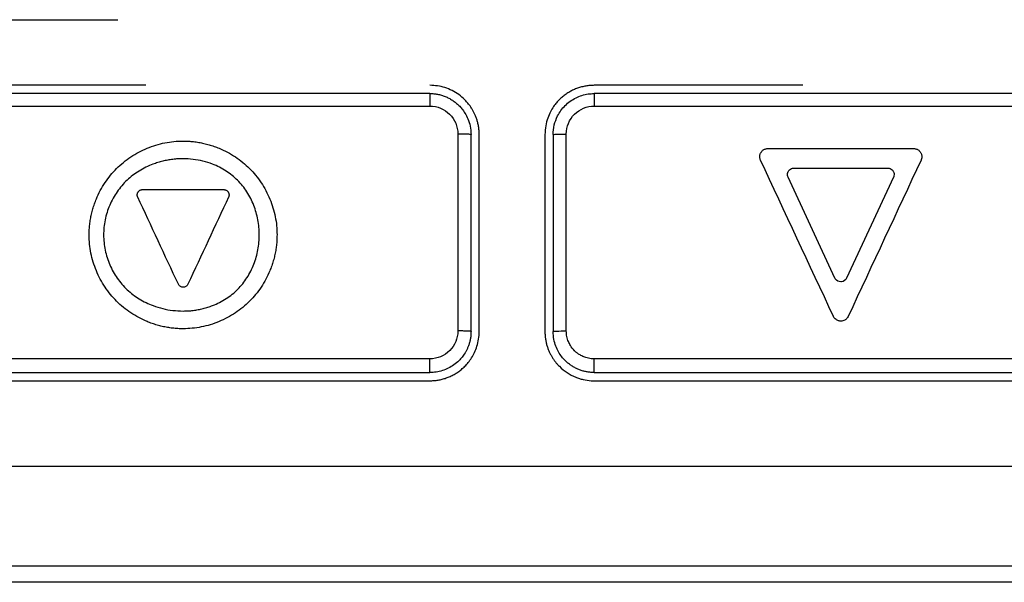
# Model space of a CAD drawing. Header units: millimetres. Extents: x -0.44 to 1.31, y -0.87 to 1.29.
# Tile 56 of 182: x 0.2675 to 0.2975, y 0.203 to 0.2202. Entities that reach past the tile are written whole.
import ezdxf

# ---------------------------------------------------------------- set-up
doc = ezdxf.new("R2010")
doc.units = ezdxf.units.MM

msp = doc.modelspace()

# ---------------------------------------------------------------- linework, layer by layer
at = {"color": 7, "linetype": 'Continuous', "lineweight": 25}
for p, q in [((0.264563, 0.220161), (0.27048, 0.220161)), ((0.271334, 0.218161), (0.26498, 0.218161)), ((0.291337, 0.218161), (0.28498, 0.218161)), ((0.280829, 0.216678), (0.280829, 0.210678)), ((0.28123, 0.210661), (0.28123, 0.216661)), ((0.28148, 0.210661), (0.28148, 0.216661)), ((0.28348, 0.216661), (0.28348, 0.210661)), ((0.28373, 0.216661), (0.28373, 0.210661)), ((0.284131, 0.210678), (0.284131, 0.216678)), ((0.294711, 0.216233), (0.29473, 0.216233)), ((0.290044, 0.215883), (0.290037, 0.2159)), ((0.294919, 0.216119), (0.294928, 0.216104)), ((0.292311, 0.212287), (0.290884, 0.215361)), ((0.294095, 0.215361), (0.292668, 0.212287)), ((0.272465, 0.212008), (0.272446, 0.212009)), ((0.27261, 0.2121), (0.2726, 0.212083)), ((0.292712, 0.211118), (0.292698, 0.211091)), ((0.292489, 0.210976), (0.292459, 0.210978)), ((0.30239, 0.203511), (0.262571, 0.203511)), ((0.30239, 0.203021), (0.262571, 0.20302))]:
    msp.add_line(p, q, dxfattribs=at)
for points, knots in [([(0.24948, 0.233804), (0.24948, 0.231654), (0.24948, 0.229369), (0.24948, 0.227083), (0.24948, 0.226881), (0.249479, 0.226814), (0.249485, 0.22668), (0.249491, 0.226614), (0.249536, 0.226285), (0.24962, 0.226031), (0.249855, 0.225552), (0.250004, 0.225325), (0.250274, 0.224861), (0.250407, 0.224628), (0.251078, 0.223466), (0.253763, 0.218816), (0.256718, 0.213698), (0.259271, 0.209277), (0.259674, 0.208578), (0.259875, 0.208229), (0.25994, 0.208111), (0.260084, 0.207885), (0.260478, 0.207345), (0.261252, 0.206788), (0.262029, 0.2066), (0.262428, 0.206561), (0.262562, 0.206561), (0.262831, 0.206561), (0.265118, 0.206561), (0.271712, 0.206561), (0.28248, 0.206561), (0.293249, 0.206561), (0.299842, 0.206561), (0.302129, 0.206561), (0.302398, 0.206561), (0.302533, 0.206564), (0.302932, 0.206606), (0.303713, 0.206794), (0.304492, 0.20734), (0.30488, 0.207883), (0.30502, 0.208112), (0.305085, 0.20823), (0.305287, 0.208579), (0.30569, 0.209277), (0.308243, 0.213699), (0.311197, 0.218816), (0.313882, 0.223467), (0.314553, 0.224629), (0.314687, 0.224862), (0.314957, 0.225326), (0.315106, 0.225552), (0.315339, 0.226032), (0.315445, 0.226349), (0.315476, 0.226681), (0.315481, 0.226814), (0.31548, 0.226882), (0.31548, 0.227084), (0.31548, 0.229369), (0.31548, 0.231655), (0.31548, 0.233805)], [0, 0, 0, 0, 0.0625, 0.066406, 0.066406, 0.068359, 0.068359, 0.070313, 0.070313, 0.078125, 0.078125, 0.085938, 0.085938, 0.09375, 0.09375, 0.125, 0.25, 0.265625, 0.273438, 0.273438, 0.277344, 0.277344, 0.28125, 0.296875, 0.304688, 0.304688, 0.308594, 0.308594, 0.3125, 0.375, 0.5, 0.625, 0.6875, 0.691406, 0.691406, 0.695312, 0.695312, 0.703125, 0.71875, 0.722656, 0.722656, 0.726562, 0.726562, 0.734375, 0.75, 0.875, 0.90625, 0.90625, 0.914062, 0.914062, 0.921875, 0.921875, 0.929687, 0.931641, 0.931641, 0.933594, 0.933594, 0.9375, 1, 1, 1, 1]), ([(0.28148, 0.216661), (0.281479, 0.216704), (0.281477, 0.216787), (0.281461, 0.216909), (0.281437, 0.217023), (0.281407, 0.217128), (0.281371, 0.217225), (0.281332, 0.217314), (0.28129, 0.217394), (0.281246, 0.217466), (0.281203, 0.217531), (0.28116, 0.217588), (0.281118, 0.217639), (0.281079, 0.217683), (0.280997, 0.217767), (0.280862, 0.217882), (0.280657, 0.218006), (0.280439, 0.218095), (0.280211, 0.218151), (0.280057, 0.218157), (0.27998, 0.218161)], [0, 0, 0, 0, 0.05467, 0.106645, 0.155925, 0.202509, 0.246397, 0.28759, 0.326086, 0.361886, 0.39499, 0.425397, 0.453108, 0.478121, 0.500438, 0.602685, 0.703762, 0.803671, 0.902417, 1, 1, 1, 1]), ([(0.28498, 0.218161), (0.284938, 0.21816), (0.284852, 0.218158), (0.284725, 0.218141), (0.284598, 0.218113), (0.284474, 0.218075), (0.284353, 0.218025), (0.284235, 0.217965), (0.284123, 0.217894), (0.284017, 0.217813), (0.283921, 0.217725), (0.283829, 0.217625), (0.283736, 0.217505), (0.283643, 0.217349), (0.283558, 0.217155), (0.283494, 0.216922), (0.283485, 0.216751), (0.28348, 0.216661)], [0, 0, 0, 0, 0.054142, 0.108647, 0.163514, 0.218745, 0.274339, 0.330297, 0.38662, 0.443309, 0.500362, 0.552032, 0.616352, 0.693317, 0.782919, 0.88515, 1, 1, 1, 1]), ([(0.27998, 0.217911), (0.27998, 0.217911), (0.27998, 0.217903), (0.279979, 0.217866), (0.279979, 0.217837), (0.279979, 0.217763), (0.279978, 0.217718), (0.279978, 0.217623), (0.279978, 0.217574), (0.279978, 0.217528)], [0, 0, 0, 0, 0.25, 0.25, 0.5, 0.5, 0.75, 0.75, 1, 1, 1, 1]), ([(0.27998, 0.217911), (0.280019, 0.21791), (0.280097, 0.217908), (0.280213, 0.217891), (0.28033, 0.217863), (0.280445, 0.217823), (0.280557, 0.217772), (0.280666, 0.217708), (0.28077, 0.217633), (0.280866, 0.217546), (0.280961, 0.21744), (0.281056, 0.217306), (0.281145, 0.21713), (0.281215, 0.216911), (0.281225, 0.216748), (0.28123, 0.216661)], [0, 0, 0, 0, 0.058866, 0.118771, 0.179716, 0.241701, 0.304727, 0.368793, 0.4339, 0.500048, 0.567367, 0.651037, 0.751044, 0.867371, 1, 1, 1, 1]), ([(0.28373, 0.216661), (0.28373, 0.216661), (0.28373, 0.216856), (0.28381, 0.217186), (0.284045, 0.217509), (0.284249, 0.217682), (0.284423, 0.217786), (0.284606, 0.217858), (0.284793, 0.217903), (0.284918, 0.217908), (0.28498, 0.217911)], [0, 0, 0, 0, 0.000009, 0.298893, 0.498196, 0.60402, 0.707112, 0.807472, 0.905101, 1, 1, 1, 1]), ([(0.28498, 0.217911), (0.284981, 0.217911), (0.284981, 0.217903), (0.284981, 0.217866), (0.284982, 0.217837), (0.284982, 0.217763), (0.284982, 0.217718), (0.284982, 0.217623), (0.284982, 0.217574), (0.284982, 0.217528)], [0, 0, 0, 0, 0.25, 0.25, 0.5, 0.5, 0.75, 0.75, 1, 1, 1, 1]), ([(0.279978, 0.217528), (0.280201, 0.217528), (0.280423, 0.217436), (0.280737, 0.217122), (0.280829, 0.216902), (0.280829, 0.216678)], [0, 0, 0, 0, 0.5, 0.5, 1, 1, 1, 1]), ([(0.284131, 0.216678), (0.284131, 0.2169), (0.284223, 0.217122), (0.284538, 0.217436), (0.284758, 0.217528), (0.284982, 0.217528)], [0, 0, 0, 0, 0.5, 0.5, 1, 1, 1, 1]), ([(0.269603, 0.213604), (0.269604, 0.213658), (0.269606, 0.213765), (0.26962, 0.213924), (0.269642, 0.214082), (0.269674, 0.214239), (0.269714, 0.214394), (0.269764, 0.214548), (0.26987, 0.214825), (0.270071, 0.215205), (0.270428, 0.21564), (0.270863, 0.215997), (0.27128, 0.216217), (0.271634, 0.216345), (0.271907, 0.216414), (0.272184, 0.216457), (0.27237, 0.216462), (0.272463, 0.216464)], [0, 0, 0, 0, 0.035803, 0.071421, 0.106971, 0.142568, 0.178326, 0.214359, 0.250779, 0.376043, 0.500225, 0.624293, 0.749863, 0.813163, 0.875545, 0.937618, 1, 1, 1, 1]), ([(0.272463, 0.216464), (0.272517, 0.216464), (0.272624, 0.216462), (0.272783, 0.216448), (0.272942, 0.216425), (0.273099, 0.216394), (0.273254, 0.216353), (0.273408, 0.216303), (0.273684, 0.216197), (0.274065, 0.215996), (0.274499, 0.215639), (0.274856, 0.215204), (0.275076, 0.214787), (0.275204, 0.214433), (0.275273, 0.214161), (0.275316, 0.213884), (0.275321, 0.213698), (0.275323, 0.213604)], [0, 0, 0, 0, 0.035801, 0.071418, 0.106966, 0.142562, 0.17832, 0.214355, 0.250778, 0.376042, 0.500222, 0.624281, 0.749865, 0.813147, 0.875524, 0.937604, 1, 1, 1, 1]), ([(0.28123, 0.216661), (0.28123, 0.216665), (0.281187, 0.21667), (0.281038, 0.216676), (0.280934, 0.216678), (0.280829, 0.216678)], [0, 0, 0, 0, 0.5, 0.5, 1, 1, 1, 1]), ([(0.28373, 0.216661), (0.28373, 0.216663), (0.283739, 0.216665), (0.283778, 0.216669), (0.283809, 0.216671), (0.283887, 0.216675), (0.283934, 0.216676), (0.284033, 0.216678), (0.284084, 0.216678), (0.284131, 0.216678)], [0, 0, 0, 0, 0.25, 0.25, 0.5, 0.5, 0.75, 0.75, 1, 1, 1, 1]), ([(0.29007, 0.216135), (0.290079, 0.216146), (0.290097, 0.216167), (0.290129, 0.216193), (0.290166, 0.216213), (0.290192, 0.216221), (0.290206, 0.216225)], [0, 0, 0, 0, 0.252336, 0.498236, 0.745038, 1, 1, 1, 1]), ([(0.290206, 0.216225), (0.290216, 0.216228), (0.290236, 0.216232), (0.290257, 0.216233), (0.290267, 0.216233)], [0, 0, 0, 0, 0.49716, 1, 1, 1, 1]), ([(0.29473, 0.216233), (0.294744, 0.216231), (0.294771, 0.216228), (0.294811, 0.216214), (0.294847, 0.216194), (0.294868, 0.216176), (0.294879, 0.216167)], [0, 0, 0, 0, 0.252318, 0.498212, 0.745019, 1, 1, 1, 1]), ([(0.294879, 0.216167), (0.294887, 0.21616), (0.294901, 0.216145), (0.294913, 0.216128), (0.294919, 0.216119)], [0, 0, 0, 0, 0.497147, 1, 1, 1, 1]), ([(0.272463, 0.215924), (0.272411, 0.215923), (0.272306, 0.215921), (0.27215, 0.215907), (0.271996, 0.215884), (0.271844, 0.215851), (0.271694, 0.21581), (0.271447, 0.215725), (0.271118, 0.215565), (0.270746, 0.215281), (0.27044, 0.214926), (0.270216, 0.214514), (0.270074, 0.214065), (0.270029, 0.213599), (0.270076, 0.213134), (0.270219, 0.212687), (0.270444, 0.212276), (0.270751, 0.211924), (0.271123, 0.211641), (0.271497, 0.21146), (0.271845, 0.211353), (0.272151, 0.211295), (0.272359, 0.211289), (0.272463, 0.211285)], [0, 0, 0, 0, 0.02114, 0.042086, 0.062914, 0.0837, 0.104522, 0.125456, 0.18867, 0.250733, 0.312563, 0.37563, 0.438299, 0.50052, 0.562698, 0.625403, 0.6882, 0.750177, 0.811971, 0.874965, 0.916525, 0.958001, 1, 1, 1, 1]), ([(0.272463, 0.211285), (0.272515, 0.211286), (0.272618, 0.211288), (0.272772, 0.211302), (0.272923, 0.211325), (0.273072, 0.211358), (0.273219, 0.2114), (0.273461, 0.211485), (0.273782, 0.211647), (0.274139, 0.211936), (0.274426, 0.212294), (0.27463, 0.212706), (0.274756, 0.21315), (0.274796, 0.213608), (0.274755, 0.214067), (0.274628, 0.21451), (0.274422, 0.214921), (0.274134, 0.215278), (0.273777, 0.215565), (0.273412, 0.215748), (0.273071, 0.215856), (0.27277, 0.215913), (0.272566, 0.21592), (0.272463, 0.215924)], [0, 0, 0, 0, 0.0212264, 0.0422267, 0.0630803, 0.0838682, 0.1046723, 0.1255742, 0.1889764, 0.2508434, 0.3121791, 0.3755202, 0.4377259, 0.500374, 0.5630763, 0.6253536, 0.6885467, 0.7501966, 0.811722, 0.8749411, 0.9164605, 0.9579324, 1, 1, 1, 1]), ([(0.290037, 0.2159), (0.290033, 0.215913), (0.290024, 0.21594), (0.29002, 0.215981), (0.290022, 0.216023), (0.290029, 0.216049), (0.290033, 0.216063)], [0, 0, 0, 0, 0.25236, 0.498252, 0.745038, 1, 1, 1, 1]), ([(0.290033, 0.216063), (0.290037, 0.216073), (0.290044, 0.216092), (0.290054, 0.21611), (0.29006, 0.216119)], [0, 0, 0, 0, 0.497061, 1, 1, 1, 1]), ([(0.294928, 0.216104), (0.294934, 0.216091), (0.294946, 0.216066), (0.294956, 0.216026), (0.294959, 0.215984), (0.294955, 0.215956), (0.294953, 0.215942)], [0, 0, 0, 0, 0.252114, 0.497901, 0.74476, 1, 1, 1, 1]), ([(0.294953, 0.215942), (0.294951, 0.215932), (0.294947, 0.215912), (0.294938, 0.215893), (0.294934, 0.215883)], [0, 0, 0, 0, 0.4969804, 1, 1, 1, 1]), ([(0.271099, 0.214919), (0.271104, 0.214926), (0.271116, 0.21494), (0.271137, 0.214957), (0.271161, 0.21497), (0.271178, 0.214976), (0.271186, 0.214978)], [0, 0, 0, 0, 0.2480392, 0.5011748, 0.751802, 1, 1, 1, 1]), ([(0.271186, 0.214978), (0.271193, 0.21498), (0.271206, 0.214983), (0.27122, 0.214983), (0.271226, 0.214983)], [0, 0, 0, 0, 0.4940173, 1, 1, 1, 1]), ([(0.273715, 0.214983), (0.273724, 0.214982), (0.273742, 0.21498), (0.273768, 0.214971), (0.273792, 0.214958), (0.273806, 0.214946), (0.273812, 0.214941)], [0, 0, 0, 0, 0.248049, 0.50118, 0.751714, 1, 1, 1, 1]), ([(0.271077, 0.214767), (0.271074, 0.214776), (0.271069, 0.214793), (0.271066, 0.21482), (0.271067, 0.214847), (0.271072, 0.214864), (0.271075, 0.214873)], [0, 0, 0, 0, 0.247468, 0.500953, 0.751421, 1, 1, 1, 1]), ([(0.271075, 0.214873), (0.271077, 0.214879), (0.271081, 0.214892), (0.271088, 0.214904), (0.271092, 0.214909)], [0, 0, 0, 0, 0.493023, 1, 1, 1, 1]), ([(0.273812, 0.214941), (0.273817, 0.214936), (0.273827, 0.214926), (0.273834, 0.214915), (0.273838, 0.21491)], [0, 0, 0, 0, 0.4939375, 1, 1, 1, 1]), ([(0.273844, 0.214899), (0.273848, 0.214891), (0.273856, 0.214875), (0.273862, 0.214848), (0.273864, 0.214821), (0.273862, 0.214803), (0.273861, 0.214795)], [0, 0, 0, 0, 0.247378, 0.500882, 0.751354, 1, 1, 1, 1]), ([(0.273861, 0.214795), (0.273859, 0.214788), (0.273856, 0.214775), (0.273851, 0.214762), (0.273848, 0.214756)], [0, 0, 0, 0, 0.492984, 1, 1, 1, 1]), ([(0.272463, 0.210744), (0.27241, 0.210745), (0.272303, 0.210747), (0.272143, 0.210761), (0.271985, 0.210783), (0.271828, 0.210815), (0.271673, 0.210856), (0.271518, 0.210905), (0.271242, 0.211011), (0.270862, 0.211213), (0.270427, 0.21157), (0.27007, 0.212005), (0.269851, 0.212422), (0.269723, 0.212775), (0.269654, 0.213048), (0.269611, 0.213325), (0.269606, 0.213511), (0.269603, 0.213604)], [0, 0, 0, 0, 0.035798, 0.071412, 0.106959, 0.142555, 0.178314, 0.214351, 0.250777, 0.376034, 0.500221, 0.624283, 0.749865, 0.813153, 0.875532, 0.937609, 1, 1, 1, 1]), ([(0.275323, 0.213604), (0.275323, 0.213551), (0.275321, 0.213444), (0.275307, 0.213285), (0.275284, 0.213127), (0.275253, 0.21297), (0.275212, 0.212814), (0.275163, 0.21266), (0.275057, 0.212384), (0.274856, 0.212004), (0.274499, 0.211569), (0.274064, 0.211212), (0.273647, 0.210992), (0.273293, 0.210864), (0.27302, 0.210795), (0.272743, 0.210752), (0.272557, 0.210747), (0.272463, 0.210744)], [0, 0, 0, 0, 0.035801, 0.071419, 0.106968, 0.142565, 0.178323, 0.214357, 0.250778, 0.376047, 0.500225, 0.6243, 0.749863, 0.813164, 0.875546, 0.937618, 1, 1, 1, 1]), ([(0.272446, 0.212009), (0.272433, 0.212012), (0.272406, 0.212017), (0.272371, 0.212037), (0.27234, 0.212064), (0.272327, 0.212088), (0.27232, 0.2121)], [0, 0, 0, 0, 0.245846, 0.495471, 0.747505, 1, 1, 1, 1]), ([(0.2726, 0.212083), (0.272593, 0.212072), (0.272577, 0.212051), (0.272544, 0.212027), (0.272506, 0.212011), (0.272479, 0.212009), (0.272465, 0.212008)], [0, 0, 0, 0, 0.245903, 0.495517, 0.74758, 1, 1, 1, 1]), ([(0.292459, 0.210978), (0.292446, 0.21098), (0.292419, 0.210985), (0.29238, 0.211001), (0.292339, 0.211026), (0.292296, 0.211064), (0.292276, 0.2111), (0.292266, 0.211118)], [0, 0, 0, 0, 0.163974, 0.329946, 0.502603, 0.750996, 1, 1, 1, 1]), ([(0.292698, 0.211091), (0.29269, 0.21108), (0.292674, 0.211058), (0.292644, 0.21103), (0.292603, 0.211003), (0.292551, 0.21098), (0.29251, 0.210977), (0.292489, 0.210976)], [0, 0, 0, 0, 0.164044, 0.330036, 0.502641, 0.751047, 1, 1, 1, 1]), ([(0.280829, 0.210678), (0.280829, 0.210456), (0.280738, 0.210235), (0.280423, 0.20992), (0.280202, 0.209828), (0.279978, 0.209828)], [0, 0, 0, 0, 0.5, 0.5, 1, 1, 1, 1]), ([(0.28123, 0.210661), (0.281229, 0.210624), (0.281228, 0.210551), (0.281213, 0.210446), (0.281191, 0.210346), (0.281163, 0.210252), (0.281129, 0.210165), (0.281091, 0.210084), (0.281049, 0.21001), (0.281005, 0.209943), (0.280959, 0.209882), (0.280913, 0.209827), (0.280834, 0.209744), (0.280714, 0.209642), (0.280542, 0.209538), (0.28036, 0.209465), (0.280171, 0.209419), (0.280044, 0.209414), (0.27998, 0.209411)], [0, 0, 0, 0, 0.056474, 0.110743, 0.162805, 0.212663, 0.260314, 0.305759, 0.348999, 0.390032, 0.428859, 0.465479, 0.499893, 0.603436, 0.705216, 0.805235, 0.903496, 1, 1, 1, 1]), ([(0.27998, 0.209161), (0.280021, 0.209162), (0.280104, 0.209164), (0.280228, 0.20918), (0.280352, 0.209206), (0.280476, 0.209243), (0.280598, 0.209292), (0.280717, 0.209352), (0.280831, 0.209423), (0.280941, 0.209506), (0.281048, 0.209603), (0.281152, 0.20972), (0.281253, 0.20986), (0.281344, 0.210025), (0.281418, 0.210216), (0.28147, 0.210431), (0.281477, 0.210582), (0.28148, 0.210661)], [0, 0, 0, 0, 0.052173, 0.105199, 0.15908, 0.213814, 0.269404, 0.325851, 0.383155, 0.441316, 0.500336, 0.566931, 0.6402, 0.720144, 0.80676, 0.900046, 1, 1, 1, 1]), ([(0.28123, 0.210661), (0.28123, 0.210663), (0.281222, 0.210665), (0.281183, 0.210669), (0.281152, 0.210671), (0.281074, 0.210675), (0.281026, 0.210676), (0.280928, 0.210678), (0.280877, 0.210678), (0.280829, 0.210678)], [0, 0, 0, 0, 0.25, 0.25, 0.5, 0.5, 0.75, 0.75, 1, 1, 1, 1]), ([(0.28348, 0.210661), (0.283481, 0.210621), (0.283483, 0.210542), (0.283497, 0.210427), (0.283519, 0.210317), (0.283547, 0.210213), (0.283582, 0.210115), (0.283622, 0.210023), (0.283665, 0.209937), (0.283713, 0.209858), (0.283762, 0.209784), (0.283813, 0.209717), (0.283866, 0.209656), (0.283972, 0.209545), (0.284148, 0.2094), (0.284362, 0.209289), (0.284529, 0.209229), (0.284685, 0.209186), (0.284837, 0.209163), (0.284951, 0.209161), (0.28498, 0.209161)], [0, 0, 0, 0, 0.0509094, 0.1001456, 0.1477085, 0.1935982, 0.2378145, 0.2803574, 0.321227, 0.3604232, 0.397946, 0.4337955, 0.4679716, 0.5004745, 0.629826, 0.7561683, 0.8059167, 0.8551956, 0.9621126, 1, 1, 1, 1]), ([(0.28373, 0.210661), (0.28373, 0.210665), (0.283774, 0.21067), (0.283922, 0.210676), (0.284026, 0.210678), (0.284131, 0.210678)], [0, 0, 0, 0, 0.5, 0.5, 1, 1, 1, 1]), ([(0.28498, 0.209411), (0.284945, 0.209412), (0.284875, 0.209413), (0.28477, 0.209427), (0.284666, 0.209449), (0.284562, 0.209481), (0.284461, 0.209522), (0.284363, 0.209572), (0.284269, 0.209631), (0.284179, 0.209699), (0.284085, 0.209785), (0.283987, 0.209896), (0.283889, 0.210042), (0.283805, 0.21022), (0.283743, 0.21043), (0.283735, 0.210582), (0.28373, 0.210661)], [0, 0, 0, 0, 0.053317, 0.107194, 0.161632, 0.21663, 0.27219, 0.328311, 0.384994, 0.442239, 0.500047, 0.578888, 0.668309, 0.768306, 0.878872, 1, 1, 1, 1]), ([(0.284982, 0.209828), (0.284952, 0.209829), (0.284892, 0.209831), (0.284808, 0.209845), (0.284731, 0.209865), (0.284663, 0.209889), (0.284603, 0.209916), (0.284552, 0.209944), (0.284508, 0.209972), (0.28447, 0.209999), (0.28444, 0.210023), (0.284415, 0.210044), (0.284396, 0.210062), (0.284337, 0.210119), (0.284264, 0.210213), (0.284188, 0.210361), (0.284151, 0.210484), (0.284134, 0.210594), (0.284132, 0.21065), (0.284131, 0.210678)], [0, 0, 0, 0, 0.069025, 0.133104, 0.19224, 0.246419, 0.295471, 0.339439, 0.378508, 0.412773, 0.442125, 0.466485, 0.48583, 0.500164, 0.651054, 0.749544, 0.874368, 0.937164, 1, 1, 1, 1]), ([(0.27998, 0.209411), (0.27998, 0.209411), (0.27998, 0.20942), (0.279979, 0.209461), (0.279979, 0.209493), (0.279979, 0.209575), (0.279979, 0.209625), (0.279978, 0.209727), (0.279978, 0.20978), (0.279978, 0.209828)], [0, 0, 0, 0, 0.25, 0.25, 0.5, 0.5, 0.75, 0.75, 1, 1, 1, 1]), ([(0.28498, 0.209411), (0.284981, 0.209411), (0.284981, 0.20942), (0.284981, 0.209461), (0.284982, 0.209493), (0.284982, 0.209575), (0.284982, 0.209625), (0.284982, 0.209727), (0.284982, 0.20978), (0.284982, 0.209828)], [0, 0, 0, 0, 0.25, 0.25, 0.5, 0.5, 0.75, 0.75, 1, 1, 1, 1]), ([(0.26498, 0.209161), (0.265695, 0.209161), (0.267123, 0.209161), (0.269266, 0.209161), (0.271408, 0.209161), (0.273551, 0.209161), (0.275694, 0.209161), (0.277837, 0.209161), (0.279266, 0.209161), (0.27998, 0.209161)], [0, 0, 0, 0, 0.1428871, 0.2857598, 0.4286206, 0.5714723, 0.7143176, 0.8571593, 1, 1, 1, 1]), ([(0.28498, 0.209161), (0.285695, 0.209161), (0.287123, 0.209161), (0.289266, 0.209161), (0.291409, 0.209161), (0.293552, 0.209161), (0.295695, 0.209161), (0.297838, 0.209161), (0.299266, 0.209161), (0.29998, 0.209161)], [0, 0, 0, 0, 0.142841, 0.285682, 0.428528, 0.571379, 0.71424, 0.857113, 1, 1, 1, 1])]:
    msp.add_open_spline(points, degree=3, knots=knots, dxfattribs=at)
for points in [[(0.27998, 0.217911), (0.274979, 0.217911), (0.269979, 0.217911), (0.26498, 0.217911)], [(0.29998, 0.217911), (0.294982, 0.217911), (0.289982, 0.217911), (0.28498, 0.217911)], [(0.264965, 0.217529), (0.269968, 0.217528), (0.274972, 0.217528), (0.279978, 0.217528)], [(0.284982, 0.217528), (0.289988, 0.217528), (0.294993, 0.217529), (0.299995, 0.217529)], [(0.290267, 0.216233), (0.291749, 0.216234), (0.29323, 0.216234), (0.294711, 0.216233)], [(0.292266, 0.211118), (0.291526, 0.212706), (0.290785, 0.214295), (0.290044, 0.215883)], [(0.29006, 0.216119), (0.290063, 0.216125), (0.290067, 0.21613), (0.29007, 0.216135)], [(0.294934, 0.215883), (0.294194, 0.214295), (0.293453, 0.212706), (0.292712, 0.211118)], [(0.290896, 0.21555), (0.290905, 0.215564), (0.290916, 0.215577), (0.290928, 0.215588)], [(0.290928, 0.215588), (0.290961, 0.215619), (0.291004, 0.215637), (0.291049, 0.215641)], [(0.291049, 0.215641), (0.291053, 0.215641), (0.291058, 0.215641), (0.291062, 0.215641)], [(0.291062, 0.215641), (0.292014, 0.215641), (0.292965, 0.215641), (0.293916, 0.215641)], [(0.293916, 0.215641), (0.293933, 0.215641), (0.293949, 0.215639), (0.293965, 0.215635)], [(0.293965, 0.215635), (0.294008, 0.215624), (0.294047, 0.215598), (0.294074, 0.215562)], [(0.294074, 0.215562), (0.294077, 0.215558), (0.294079, 0.215554), (0.294082, 0.21555)], [(0.290869, 0.215409), (0.290861, 0.215452), (0.290868, 0.215498), (0.290889, 0.215537)], [(0.290884, 0.215361), (0.290877, 0.215376), (0.290872, 0.215392), (0.290869, 0.215409)], [(0.290889, 0.215537), (0.290891, 0.215542), (0.290894, 0.215546), (0.290896, 0.21555)], [(0.294082, 0.21555), (0.294091, 0.215536), (0.294098, 0.215521), (0.294103, 0.215505)], [(0.2941, 0.215374), (0.294098, 0.21537), (0.294097, 0.215365), (0.294095, 0.215361)], [(0.294103, 0.215505), (0.294117, 0.215463), (0.294116, 0.215416), (0.2941, 0.215374)], [(0.271226, 0.214983), (0.272052, 0.214983), (0.272878, 0.214983), (0.273703, 0.214983)], [(0.273703, 0.214983), (0.273707, 0.214983), (0.273711, 0.214983), (0.273715, 0.214983)], [(0.271082, 0.214756), (0.27108, 0.21476), (0.271079, 0.214763), (0.271077, 0.214767)], [(0.27232, 0.2121), (0.271907, 0.212986), (0.271495, 0.213871), (0.271082, 0.214756)], [(0.271092, 0.214909), (0.271094, 0.214913), (0.271096, 0.214916), (0.271099, 0.214919)], [(0.273848, 0.214756), (0.273435, 0.213871), (0.273023, 0.212986), (0.27261, 0.2121)], [(0.273838, 0.21491), (0.27384, 0.214906), (0.273842, 0.214903), (0.273844, 0.214899)], [(0.292322, 0.212265), (0.292318, 0.212272), (0.292314, 0.212279), (0.292311, 0.212287)], [(0.292489, 0.212173), (0.292423, 0.212173), (0.292358, 0.212209), (0.292322, 0.212265)], [(0.292668, 0.212287), (0.29264, 0.212227), (0.29258, 0.212183), (0.292513, 0.212174)], [(0.292513, 0.212174), (0.292505, 0.212174), (0.292497, 0.212173), (0.292489, 0.212173)], [(0.279978, 0.209828), (0.274973, 0.209828), (0.269969, 0.209828), (0.264966, 0.209829)], [(0.299995, 0.209829), (0.294992, 0.209829), (0.289988, 0.209828), (0.284982, 0.209828)], [(0.26498, 0.209411), (0.269979, 0.209411), (0.274979, 0.209411), (0.27998, 0.209411)], [(0.28498, 0.209411), (0.289982, 0.209411), (0.294982, 0.209411), (0.29998, 0.209411)]]:
    msp.add_open_spline(points, degree=3, dxfattribs=at)

doc.saveas('drawing.dxf')
